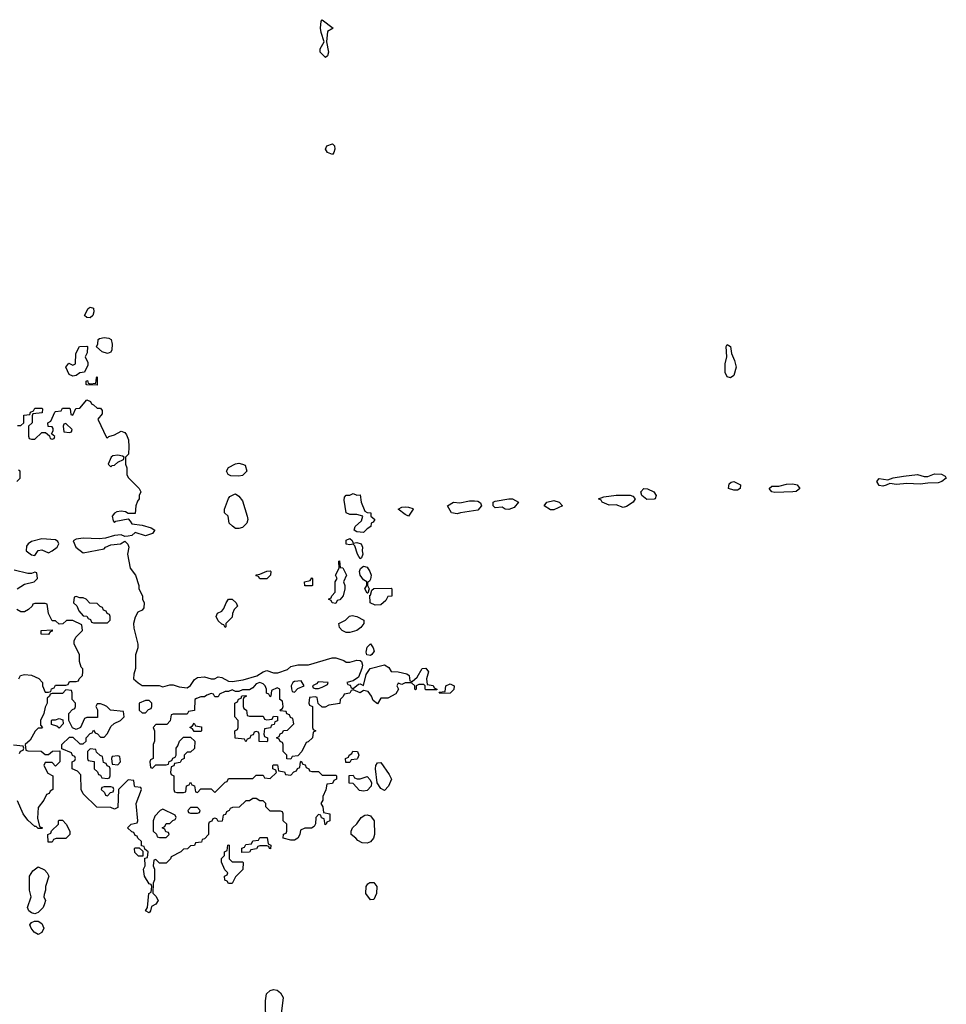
# Model space of a CAD drawing. Header units: inches. Extents: x 1980008 to 2252673, y 74414 to 260562.
# Tile 98 of 228: x 2152223 to 2157577, y 170270 to 175958. Entities that reach past the tile are written whole.
import ezdxf

# ---------------------------------------------------------------- set-up
doc = ezdxf.new("R2010")
doc.units = ezdxf.units.IN
doc.header["$MEASUREMENT"] = 0
doc.layers.add('C1157', color=7, linetype='Continuous')

msp = doc.modelspace()

# ---------------------------------------------------------------- linework, layer by layer
at = {"layer": 'C1157', "color": 5, "elevation": 40}
for points in [[(2153990, 175739), (2153959, 175770), (2153959, 175790), (2153982, 175830), (2153964.7, 175884.7), (2153961.2, 175910), (2153965.2, 175950), (2153970, 175958), (2154034, 175910), (2154002, 175890), (2153996, 175830), (2154007.3, 175770), (2154001, 175750)], [(2154030, 175179), (2154002, 175190), (2153989.3, 175210), (2153998, 175230), (2154030, 175241), (2154041, 175230), (2154044, 175210), (2154038.8, 175190)], [(2152630, 174235.3), (2152610, 174238), (2152598, 174250), (2152618, 174290), (2152630, 174298), (2152650, 174292), (2152650.7, 174270), (2152644.7, 174250)], [(2152730, 174029.2), (2152700.2, 174040.2), (2152667.3, 174067.3), (2152674, 174086), (2152675.3, 174110), (2152683.2, 174116.8), (2152710, 174121.6), (2152737.3, 174117.3), (2152750.7, 174110), (2152756.8, 174083.2), (2152754.8, 174050), (2152750, 174038)], [(2152530, 173898), (2152508.8, 173908.9), (2152488.8, 173951.1), (2152506, 173974), (2152530, 173962), (2152546, 173970), (2152548, 174030), (2152569.2, 174070.8), (2152610, 174072), (2152614, 174070), (2152612.7, 174032.7), (2152602, 174010), (2152616.9, 173976.9), (2152616.9, 173963.1), (2152598, 173922), (2152570, 173918), (2152550, 173902)], [(2156330, 173889.4), (2156310, 173894), (2156299.5, 173919.5), (2156299.5, 173970), (2156309.5, 174010), (2156306, 174070), (2156310, 174082), (2156330.7, 174070), (2156336, 174030), (2156354, 173990), (2156362, 173950), (2156350, 173902)], [(2152670, 173846), (2152610, 173848), (2152606, 173850), (2152606, 173870), (2152614, 173874), (2152618, 173858), (2152630, 173854), (2152662, 173858), (2152666, 173890), (2152670, 173894)], [(2152490, 173626), (2152478, 173622), (2152474, 173610), (2152478, 173578), (2152510, 173574), (2152522, 173578), (2152526, 173590)], [(2152790, 173442), (2152761, 173439), (2152752, 173430), (2152734, 173390), (2152750, 173374), (2152758, 173382), (2152770, 173384.7), (2152790, 173402), (2152822, 173418), (2152826, 173430), (2152816.4, 173436.4)], [(2153490, 173320.9), (2153442.7, 173322.7), (2153428, 173330), (2153418, 173350), (2153429.2, 173370.8), (2153470, 173392), (2153490, 173396), (2153510.9, 173390.9), (2153525.4, 173385.4), (2153536, 173350), (2153510, 173325.2)], [(2157425.8, 173274.2), (2157350, 173279.6), (2157290, 173272.7), (2157250, 173279), (2157230, 173269.4), (2157210, 173263.7), (2157190, 173267), (2157176, 173290), (2157190, 173306.8), (2157240.2, 173299.8), (2157270, 173310.5), (2157330, 173321.6), (2157410, 173330.4), (2157450, 173318.8), (2157470, 173318.8), (2157510, 173334.4), (2157550, 173332.7), (2157570, 173321), (2157577.3, 173310), (2157551, 173290), (2157530, 173282.9), (2157470, 173281.2)], [(2156350, 173239.6), (2156319, 173250), (2156323.3, 173276.7), (2156333.8, 173286.2), (2156350, 173290.4), (2156387.7, 173270), (2156386.8, 173250), (2156370, 173240.7)], [(2156586.5, 173226.5), (2156569, 173230), (2156554, 173250), (2156570, 173262.8), (2156610, 173263), (2156654.2, 173274.2), (2156690, 173276.4), (2156716, 173270), (2156730.8, 173250), (2156710, 173232.7), (2156690, 173229.6)], [(2153490, 173018.4), (2153470, 173019.3), (2153451.6, 173031.6), (2153434, 173050), (2153428, 173090), (2153406, 173110), (2153406, 173130), (2153428.4, 173191.6), (2153436.4, 173203.6), (2153463.1, 173216.9), (2153470, 173218), (2153490, 173204.7), (2153510, 173178), (2153538, 173090), (2153541.6, 173070), (2153535.5, 173050), (2153510, 173024.5)], [(2154170, 173212), (2154190, 173214), (2154196, 173170), (2154218, 173118), (2154230, 173111.3), (2154252, 173110), (2154251.3, 173090), (2154274, 173070), (2154264.7, 173055.3), (2154254, 173050), (2154252, 173030), (2154230, 173017.2), (2154210, 172996), (2154170, 172999), (2154155.3, 173010), (2154162, 173030), (2154197, 173063), (2154206, 173090), (2154170, 173099), (2154130, 173099), (2154109.5, 173109.5), (2154097.2, 173182.8), (2154100.2, 173199.8), (2154109.3, 173210.7), (2154130, 173210.8), (2154150, 173221)], [(2155710, 173139.3), (2155670, 173156.3), (2155630, 173153.3), (2155589, 173170), (2155583.1, 173183.1), (2155568, 173190), (2155599, 173201), (2155670, 173210.3), (2155750.4, 173210.4), (2155764.9, 173204.9), (2155778.8, 173190), (2155766.8, 173170), (2155730, 173146)], [(2155846.9, 173186.9), (2155817.2, 173210), (2155812.7, 173230), (2155830, 173250.7), (2155850, 173248.2), (2155886.8, 173230), (2155900.7, 173210), (2155894.8, 173190), (2155890, 173188.4)], [(2154470, 173089.3), (2154450, 173099), (2154409.2, 173130.8), (2154430, 173141), (2154450, 173144), (2154470, 173142.8), (2154493.7, 173133.7), (2154496, 173130)], [(2154750, 173102.7), (2154718, 173110), (2154695.3, 173150), (2154730, 173171.3), (2154766.4, 173166.4), (2154822, 173178), (2154850, 173178.8), (2154870, 173176), (2154886, 173166), (2154891.3, 173150), (2154870, 173125.2), (2154770, 173109.4)], [(2155050, 173127.6), (2155028, 173130), (2155010, 173142), (2154970, 173138), (2154958, 173150), (2154958, 173170), (2154970, 173176), (2155050, 173191), (2155070, 173191), (2155106, 173170), (2155079.8, 173140.2)], [(2155290, 173126.6), (2155254, 173150), (2155268.7, 173170), (2155310, 173180.4), (2155341, 173170), (2155358.8, 173150), (2155310, 173126.6)], [(2152350, 172959), (2152290, 172944), (2152271.3, 172930), (2152262.8, 172917.2), (2152260.7, 172890), (2152290, 172866), (2152310, 172862), (2152330, 172891), (2152350, 172894.8), (2152390, 172878.8), (2152410, 172890.6), (2152439, 172910), (2152449, 172930), (2152444, 172944), (2152430, 172952.7)], [(2154150, 172934), (2154170, 172938), (2154196, 172930), (2154202.8, 172910), (2154201, 172890), (2154206, 172870), (2154198, 172850), (2154190, 172844), (2154174, 172870), (2154159.3, 172919.3), (2154150, 172928.7), (2154130, 172924), (2154110, 172928.7), (2154110, 172951.3), (2154130, 172961), (2154144.7, 172950)], [(2154050, 172586), (2154028.4, 172588.4), (2154022, 172602), (2154008, 172610), (2154022, 172618), (2154026, 172630), (2154046, 172650), (2154046, 172710), (2154058, 172730), (2154048, 172750), (2154068, 172790), (2154066, 172830), (2154070, 172832), (2154074, 172794), (2154090, 172792), (2154111, 172750), (2154094, 172710), (2154102, 172690), (2154102, 172670), (2154091.2, 172628.9), (2154072.7, 172607.3), (2154058, 172602)], [(2153610, 172728), (2153602, 172742), (2153590, 172746), (2153588.4, 172751.6), (2153610, 172754), (2153650, 172772), (2153670, 172774), (2153674, 172770), (2153671.3, 172750), (2153650, 172728)], [(2154230, 172646), (2154218, 172670), (2154228, 172690), (2154228, 172710), (2154210, 172722), (2154189.5, 172750), (2154187, 172770), (2154192.3, 172787.7), (2154210, 172800.7), (2154230, 172794.9), (2154246.4, 172770), (2154253, 172750), (2154250, 172726), (2154244.7, 172715.3), (2154232.7, 172707.3), (2154232, 172690), (2154242, 172670), (2154234, 172646)], [(2153870, 172688), (2153868, 172710), (2153902, 172718), (2153910, 172734), (2153914, 172730), (2153914, 172690), (2153910, 172688)], [(2154276.4, 172576.4), (2154248, 172590), (2154246, 172634), (2154250, 172634), (2154258, 172662), (2154270, 172672), (2154370, 172674), (2154374, 172670), (2154372.7, 172627.3), (2154350, 172626), (2154338, 172602), (2154310, 172578)], [(2152550, 172626), (2152538, 172622), (2152534, 172590), (2152552.7, 172572.7), (2152563.6, 172543.6), (2152590, 172514), (2152611.6, 172511.6), (2152618, 172498), (2152632.7, 172492.7), (2152638, 172478), (2152650, 172474), (2152730, 172474), (2152746, 172490), (2152746, 172510), (2152742, 172522), (2152727.3, 172527.3), (2152722, 172542), (2152707.3, 172547.3), (2152702, 172562), (2152687.3, 172567.3), (2152670, 172586), (2152627.3, 172587.3), (2152606, 172610), (2152590, 172618), (2152570, 172618)], [(2153410, 172446), (2153402, 172462), (2153390, 172466), (2153370, 172486), (2153358, 172510), (2153366, 172530), (2153390, 172542), (2153403.1, 172556.9), (2153415.3, 172590), (2153428.7, 172610), (2153450, 172611), (2153474, 172590), (2153482, 172570), (2153462, 172550), (2153452.7, 172527.3), (2153450, 172506), (2153414, 172470), (2153414, 172450)], [(2154110, 172418), (2154086, 172430), (2154070, 172446), (2154066, 172470), (2154106, 172490), (2154128.4, 172511.6), (2154144.7, 172515.3), (2154170.6, 172510.6), (2154211.3, 172490), (2154211, 172470), (2154193.2, 172446.8), (2154170, 172429), (2154130, 172418)], [(2152390, 172406), (2152347.3, 172407.3), (2152346, 172430), (2152410, 172434), (2152410, 172426), (2152398, 172422)], [(2154250, 172285.2), (2154229.2, 172289.2), (2154225.2, 172305.2), (2154230, 172334), (2154250, 172352), (2154264.7, 172330), (2154270.8, 172310), (2154258, 172290)], [(2153850, 172138), (2153810, 172135.3), (2153802, 172130), (2153792, 172110), (2153792.7, 172092.7), (2153798, 172078), (2153810, 172074), (2153830, 172094), (2153866, 172110)], [(2153947.7, 172132.3), (2153938, 172122), (2153914, 172110), (2153918, 172098), (2153930, 172094), (2153950, 172094), (2153970, 172102), (2154002, 172118), (2154006, 172130)], [(2154650, 172066), (2154646, 172074), (2154682, 172078), (2154686, 172110), (2154710, 172122), (2154734, 172110), (2154731.6, 172088.4), (2154710, 172068)], [(2152970, 172026), (2152950, 172026), (2152914, 172010), (2152914, 171970), (2152930, 171954), (2152950, 171954), (2152967.3, 171972.7), (2152982, 171978), (2152986, 171990), (2152986, 172010)], [(2153550, 171934), (2153630, 171934), (2153638, 171918), (2153650, 171914), (2153682, 171918), (2153690, 171934), (2153712.7, 171932.7), (2153712.7, 171907.3), (2153698, 171902), (2153692.7, 171887.3), (2153678, 171882), (2153672.7, 171867.3), (2153638, 171862), (2153634, 171830), (2153638, 171818), (2153654, 171810), (2153654, 171790), (2153650, 171786), (2153607.3, 171787.3), (2153606, 171830), (2153602, 171842), (2153590, 171846), (2153578, 171842), (2153572.7, 171827.3), (2153558, 171822), (2153552.7, 171807.3), (2153538, 171802), (2153530, 171786), (2153522, 171802), (2153467.3, 171807.3), (2153466, 171850), (2153482, 171858), (2153486, 171870), (2153486, 171910), (2153466, 171930), (2153466, 172010), (2153482, 172018), (2153487.3, 172032.7), (2153502, 172038), (2153507.3, 172052.7), (2153530, 172054), (2153534, 172050), (2153518, 172042), (2153514, 172030), (2153514, 171990), (2153518, 171978), (2153534, 171970), (2153538, 171938)], [(2152450, 171866), (2152436.4, 171876.4), (2152407.3, 171887.3), (2152406, 171910), (2152410, 171914), (2152430, 171914), (2152450, 171922), (2152472.7, 171912.7), (2152474, 171890)], [(2153230, 171846), (2153222, 171862), (2153206, 171870), (2153222, 171878), (2153230, 171894), (2153238, 171878), (2153272.7, 171872.7), (2153274, 171850), (2153270, 171846)], [(2152630, 171746), (2152614, 171730), (2152614, 171690), (2152618, 171678), (2152652.7, 171672.7), (2152654, 171630), (2152672.7, 171612.7), (2152678, 171598), (2152690, 171594), (2152698, 171578), (2152730, 171574), (2152742, 171578), (2152746, 171590), (2152746, 171630), (2152742, 171642), (2152727.3, 171647.3), (2152722, 171662), (2152707.3, 171667.3), (2152702, 171702), (2152687.3, 171707.3), (2152667.3, 171727.3), (2152662, 171742)], [(2154130, 171666), (2154107.3, 171667.3), (2154106, 171690), (2154122, 171698), (2154126, 171710), (2154142, 171718), (2154148.4, 171731.6), (2154174, 171730), (2154182, 171710), (2154174, 171690), (2154170, 171686), (2154138, 171682)], [(2152790, 171706), (2152758, 171702), (2152754, 171690), (2152758, 171658), (2152790, 171654), (2152806, 171670), (2152802, 171702)], [(2154330, 171505.2), (2154310, 171517.2), (2154288.7, 171550), (2154279.3, 171630), (2154281.2, 171650), (2154290, 171664.7), (2154310, 171666), (2154358.5, 171598.5), (2154371, 171570), (2154354.8, 171530)], [(2154190, 171572), (2154230, 171586), (2154247.7, 171567.7), (2154256, 171550), (2154254, 171530), (2154230, 171504.5), (2154210, 171500.9), (2154185.6, 171505.6), (2154150, 171546), (2154127.3, 171547.3), (2154127.3, 171592.7), (2154150, 171594), (2154158, 171578), (2154172.7, 171572.7)], [(2152750, 171526), (2152710, 171526), (2152698, 171522), (2152694, 171510), (2152712.7, 171492.7), (2152718, 171478), (2152730, 171474), (2152747.3, 171492.7), (2152762, 171498), (2152766, 171510), (2152762, 171522)], [(2153050, 171398), (2153034, 171390), (2153003.6, 171356.4), (2152994, 171330), (2152994, 171270), (2153012.7, 171252.7), (2153018, 171238), (2153030, 171234), (2153070, 171234), (2153086, 171250), (2153082, 171262), (2153067.3, 171267.3), (2153062, 171282), (2153046, 171290), (2153062, 171298), (2153070, 171314), (2153090, 171314), (2153107.3, 171332.7), (2153122, 171338), (2153126, 171350), (2153122, 171362)], [(2153250, 171406), (2153210, 171406), (2153194, 171390), (2153198, 171378), (2153210, 171374), (2153250, 171374), (2153262, 171378), (2153266, 171390)], [(2152410, 171206), (2152387.3, 171207.3), (2152386, 171250), (2152402, 171258), (2152407.3, 171272.7), (2152446, 171310), (2152446, 171330), (2152450, 171334), (2152470, 171334), (2152491.6, 171311.6), (2152512, 171270), (2152512, 171250), (2152490, 171228), (2152432.7, 171227.3), (2152418, 171222)], [(2154230, 171200.9), (2154202.7, 171202.7), (2154176.4, 171216.4), (2154166, 171230), (2154138, 171250), (2154138, 171270), (2154146, 171290), (2154170, 171312), (2154195.3, 171350), (2154217.2, 171362.8), (2154230, 171364), (2154250, 171358), (2154270.7, 171330), (2154273.4, 171250), (2154268, 171230), (2154250, 171209.4)], [(2153672.7, 171167.3), (2153666, 171170), (2153662, 171182), (2153650, 171186), (2153610, 171186), (2153598, 171182), (2153591.6, 171168.4), (2153558, 171162), (2153550, 171148), (2153507.3, 171147.3), (2153507.3, 171172.7), (2153522, 171178), (2153530, 171194), (2153562, 171198), (2153570, 171214), (2153602, 171218), (2153610, 171234), (2153652.7, 171232.7), (2153658, 171198), (2153674, 171190)], [(2152910, 171126), (2152887.3, 171147.3), (2152886, 171170), (2152890, 171174), (2152914, 171174), (2152934, 171154), (2152934, 171126), (2152930, 171126)], [(2153450, 171094), (2153510, 171094), (2153514, 171090), (2153511.6, 171048.4), (2153470, 171006), (2153450, 170968), (2153428.4, 170968.4), (2153422, 170982), (2153407.3, 170987.3), (2153406, 171010), (2153422, 171018), (2153426, 171030), (2153407.3, 171047.3), (2153388.4, 171091.6), (2153388.4, 171111.6), (2153406, 171130), (2153406, 171150), (2153422, 171158), (2153426, 171190), (2153430, 171192), (2153434, 171190), (2153434, 171110)], [(2152310, 170793.2), (2152290, 170799), (2152275.3, 170810), (2152268.7, 170830), (2152288.7, 170890), (2152279, 170930), (2152279.3, 171010), (2152298.9, 171041.1), (2152330, 171064.7), (2152366.4, 171046.4), (2152382, 171030), (2152392, 171010), (2152371.3, 170950), (2152371.2, 170928.9), (2152363.6, 170903.6), (2152362, 170890), (2152372, 170870), (2152366.8, 170850), (2152358.8, 170830), (2152330, 170801.2)], [(2154250, 170872.7), (2154222.7, 170910), (2154224, 170950), (2154233.6, 170966.4), (2154246, 170974), (2154270, 170974), (2154287.3, 170950), (2154285.5, 170910), (2154270, 170876)], [(2152330, 170674), (2152306, 170686), (2152289.1, 170709.1), (2152282, 170730), (2152290, 170742), (2152308.8, 170751.1), (2152329, 170751), (2152350, 170736), (2152362.8, 170710), (2152350, 170684)], [(2153730, 170028), (2153710, 170028.7), (2153684, 170050), (2153660.2, 170100.2), (2153645.6, 170165.6), (2153644, 170290), (2153649.2, 170330), (2153669.5, 170350.5), (2153690, 170354.8), (2153710, 170350.8), (2153730, 170336), (2153746, 170310), (2153734.8, 170230), (2153741, 170050)]]:
    msp.add_lwpolyline(points, close=True, dxfattribs=at)
for points in [[(2152210, 173614), (2152230, 173614), (2152246, 173630), (2152247.3, 173672.7), (2152282, 173678), (2152286, 173690), (2152302, 173698), (2152310, 173714), (2152350, 173714), (2152354, 173710), (2152352.7, 173687.3), (2152298, 173682), (2152294, 173670), (2152294, 173630), (2152274, 173610), (2152272.7, 173552.7), (2152278, 173538), (2152290, 173534), (2152310, 173534), (2152350, 173574), (2152372.7, 173572.7), (2152394, 173554), (2152398, 173538), (2152410, 173534), (2152422, 173538), (2152426, 173550), (2152406, 173566), (2152416.4, 173583.6), (2152416.4, 173596.4), (2152410, 173606), (2152387.3, 173607.3), (2152386, 173630), (2152402, 173638), (2152426, 173690), (2152430, 173694), (2152462, 173698), (2152470, 173714), (2152510, 173714), (2152514, 173710), (2152518, 173678), (2152530, 173674), (2152547.3, 173712.7), (2152570, 173714), (2152610, 173762), (2152632.7, 173752.7), (2152638, 173738), (2152650, 173734), (2152670, 173714), (2152690, 173714), (2152699.6, 173699.6), (2152699.6, 173680.4), (2152674, 173650), (2152724.7, 173544.7), (2152730, 173542), (2152738, 173550), (2152770, 173560.5), (2152810, 173581), (2152830, 173574), (2152839.8, 173559.8), (2152852, 173530), (2152854, 173490), (2152851.6, 173448.4), (2152834, 173430), (2152834, 173390), (2152842, 173370), (2152842, 173330), (2152850, 173314), (2152914, 173250), (2152922, 173230), (2152914, 173210), (2152914, 173190), (2152903.6, 173176.4), (2152894, 173150), (2152890, 173106), (2152850, 173106), (2152834.6, 173114.6), (2152810, 173119), (2152784.7, 173115.3), (2152770, 173108), (2152758, 173090), (2152763.6, 173063.6), (2152770, 173054), (2152778, 173062), (2152850, 173074), (2152862, 173062), (2152870, 173044.7), (2152930, 173038.8), (2152982, 173022), (2153002.8, 173010), (2152998.5, 173001.5), (2152990.4, 172989.6), (2152950, 172977), (2152890, 172995.3), (2152870, 172979), (2152850, 172974), (2152830, 172973.2), (2152810, 172981.2), (2152770, 172979), (2152718, 172962), (2152681, 172959), (2152590, 172962.7), (2152550, 172957.2), (2152532, 172948), (2152546.8, 172910), (2152590, 172878), (2152710, 172902), (2152718, 172910), (2152750, 172924.7), (2152806, 172930), (2152830, 172946), (2152847.9, 172927.9), (2152853.4, 172910), (2152846, 172870), (2152861, 172790), (2152891.3, 172750), (2152912, 172690), (2152912, 172670), (2152932, 172630), (2152932, 172610), (2152942, 172590), (2152939.6, 172560.4), (2152930, 172546), (2152904.7, 172535.3), (2152890, 172506), (2152881, 172470), (2152882, 172442), (2152904.7, 172350), (2152904.7, 172330), (2152891.2, 172288.9), (2152891.3, 172210), (2152882, 172178), (2152881, 172150), (2152906.4, 172126.4), (2152930, 172111.3), (2153028.8, 172111.1), (2153050, 172104.7), (2153090, 172116), (2153110, 172116), (2153144, 172104), (2153190, 172098), (2153209.2, 172110.8), (2153233.6, 172146.4), (2153250, 172158), (2153290, 172161), (2153330, 172151), (2153348.8, 172151.1), (2153370, 172161), (2153390, 172158), (2153430, 172136), (2153450, 172134.8), (2153514.6, 172145.4), (2153593.2, 172166.8), (2153630, 172191), (2153650, 172198), (2153690, 172184.7), (2153714.6, 172185.4), (2153770, 172204.7), (2153790, 172222), (2153830, 172232), (2153891.6, 172231.6), (2154028.8, 172271.1), (2154050, 172271.3), (2154096, 172256), (2154110, 172246), (2154130, 172246), (2154170, 172258.8), (2154190, 172256), (2154198, 172250), (2154202.8, 172230), (2154200.7, 172210), (2154179.8, 172160.2), (2154150, 172138), (2154114, 172130), (2154118, 172118), (2154132.7, 172112.7), (2154138, 172098), (2154150, 172094), (2154181.2, 172118.8), (2154190, 172121), (2154210, 172112), (2154224.5, 172175.5), (2154248.7, 172210), (2154330, 172230.7), (2154355.9, 172215.9), (2154370, 172192), (2154410, 172191.3), (2154459.8, 172179.8), (2154474, 172170), (2154478, 172138), (2154490, 172134), (2154520.4, 172159.6), (2154549.3, 172210.7), (2154570, 172211), (2154584.7, 172190), (2154574, 172150), (2154578, 172118), (2154611.6, 172111.6), (2154618, 172098), (2154634, 172090), (2154634, 172086), (2154570, 172086), (2154566, 172090), (2154566, 172110), (2154558, 172118), (2154530, 172118), (2154514, 172110), (2154514, 172090), (2154510, 172086), (2154506, 172090), (2154506, 172110), (2154487.3, 172127.3), (2154450, 172128), (2154430, 172118), (2154410, 172126), (2154402, 172110), (2154412, 172090), (2154396.9, 172063.1), (2154350, 172038), (2154310, 172038), (2154290, 172006), (2154264.7, 172024.7), (2154255.3, 172050), (2154236.5, 172076.5), (2154210, 172082), (2154190, 172069), (2154150, 172086), (2154138, 172082), (2154130, 172068), (2154098, 172062), (2154092.7, 172047.3), (2154074, 172030), (2154072.7, 172007.3), (2154010, 171998), (2153987.3, 171987.3), (2153970, 171986), (2153947.3, 172007.3), (2153942, 172042), (2153930, 172046), (2153898, 172042), (2153894, 172010), (2153898, 171998), (2153914, 171990), (2153914, 171870), (2153918, 171858), (2153934, 171850), (2153918, 171842), (2153914, 171810), (2153890, 171786), (2153878, 171782), (2153854, 171730), (2153830, 171706), (2153798, 171702), (2153790, 171686), (2153767.3, 171687.3), (2153766, 171710), (2153746, 171730), (2153746, 171770), (2153742, 171782), (2153727.3, 171787.3), (2153722, 171802), (2153706, 171810), (2153722, 171818), (2153727.3, 171832.7), (2153742, 171838), (2153747.3, 171852.7), (2153770, 171854), (2153806, 171890), (2153802, 171922), (2153787.3, 171927.3), (2153782, 171942), (2153767.3, 171947.3), (2153762, 171962), (2153730, 171966), (2153726, 171970), (2153742, 171978), (2153746, 171990), (2153742, 172022), (2153726, 172030), (2153726, 172090), (2153710, 172098), (2153678, 172082), (2153674, 172050), (2153670, 172046), (2153662, 172062), (2153648, 172068), (2153649, 172090), (2153642, 172110), (2153630, 172122), (2153610, 172129), (2153590, 172122), (2153570, 172098), (2153550, 172086), (2153510, 172086), (2153490, 172078), (2153470, 172078), (2153450, 172086), (2153430, 172078), (2153410, 172078), (2153378, 172062), (2153370, 172046), (2153350, 172046), (2153342, 172062), (2153330, 172066), (2153303.6, 172056.4), (2153290, 172046), (2153270, 172046), (2153243.6, 172036.4), (2153234, 172030), (2153232.7, 171967.3), (2153198, 171962), (2153190, 171946), (2153110, 171946), (2153098, 171942), (2153091.6, 171908.4), (2153072.7, 171887.3), (2153010, 171886), (2152994, 171870), (2153002, 171850), (2153002, 171790), (2152994, 171770), (2152994, 171690), (2152978, 171682), (2152974, 171670), (2152978, 171638), (2152990, 171634), (2153010, 171654), (2153070, 171654), (2153082, 171658), (2153087.3, 171672.7), (2153102, 171678), (2153107.3, 171692.7), (2153122, 171698), (2153126, 171710), (2153126, 171750), (2153136.4, 171763.6), (2153146, 171790), (2153170, 171814), (2153210, 171814), (2153234, 171790), (2153232.7, 171747.3), (2153210, 171726), (2153190, 171726), (2153174, 171710), (2153174, 171690), (2153158, 171682), (2153150, 171666), (2153118, 171662), (2153112.7, 171647.3), (2153098, 171642), (2153094, 171610), (2153098, 171598), (2153114, 171590), (2153114, 171510), (2153118, 171498), (2153130, 171494), (2153170, 171494), (2153182, 171498), (2153187.3, 171532.7), (2153202, 171538), (2153210, 171554), (2153218, 171538), (2153232.7, 171532.7), (2153238, 171498), (2153250, 171494), (2153270, 171514), (2153330, 171514), (2153350, 171494), (2153410, 171554), (2153422, 171558), (2153430, 171574), (2153570, 171574), (2153590, 171594), (2153630, 171594), (2153638, 171578), (2153670, 171574), (2153706, 171610), (2153702, 171622), (2153686, 171630), (2153686, 171650), (2153690, 171654), (2153712.7, 171652.7), (2153718, 171618), (2153752.7, 171612.7), (2153758, 171598), (2153790, 171594), (2153807.3, 171612.7), (2153822, 171618), (2153827.3, 171632.7), (2153842, 171638), (2153846, 171670), (2153850, 171674), (2153858, 171658), (2153872.7, 171652.7), (2153878, 171638), (2153894, 171630), (2153898, 171618), (2153910, 171614), (2153950, 171614), (2153970, 171594), (2154050, 171594), (2154054, 171590), (2154054, 171570), (2154038, 171562), (2154030, 171546), (2153998, 171542), (2153991.6, 171508.4), (2153974, 171470), (2153974, 171450), (2153962, 171430), (2153974, 171410), (2153978, 171378), (2154014, 171370), (2154014, 171330), (2153998, 171322), (2153994, 171310), (2153987.3, 171307.3), (2153982, 171342), (2153967.3, 171347.3), (2153962, 171362), (2153950, 171366), (2153934, 171350), (2153932.7, 171312.7), (2153923.6, 171296.4), (2153908.4, 171288.4), (2153870, 171288), (2153844.7, 171275.3), (2153842, 171250), (2153830.9, 171229.1), (2153810, 171218), (2153790, 171218), (2153746, 171230), (2153747.3, 171252.7), (2153762, 171258), (2153766, 171270), (2153766, 171310), (2153746, 171330), (2153746, 171370), (2153742, 171382), (2153730, 171386), (2153670, 171386), (2153646, 171410), (2153646, 171430), (2153630, 171446), (2153610, 171446), (2153590, 171458), (2153570, 171458), (2153550, 171446), (2153530, 171446), (2153491.6, 171408.4), (2153452.7, 171407.3), (2153438, 171402), (2153434, 171390), (2153418, 171382), (2153412.7, 171367.3), (2153398, 171362), (2153392.7, 171327.3), (2153370, 171326), (2153362, 171342), (2153350, 171346), (2153338, 171342), (2153332.7, 171327.3), (2153318, 171322), (2153314, 171310), (2153314, 171250), (2153290, 171226), (2153278, 171222), (2153272.7, 171207.3), (2153238, 171202), (2153232.7, 171187.3), (2153210, 171186), (2153191.6, 171168.4), (2153170, 171166), (2153154, 171150), (2153098, 171122), (2153094, 171110), (2153070, 171086), (2153030, 171086), (2153010, 171106), (2152998, 171102), (2152994, 171070), (2153002, 171050), (2153002, 170990), (2152994, 170970), (2152992.7, 170912.7), (2153010, 170894), (2153022, 170870), (2153010, 170848.7), (2152984.7, 170835.3), (2152978, 170810), (2152970, 170798), (2152949.2, 170810), (2152962, 170830), (2152969, 170911), (2152982, 170918), (2152986, 170950), (2152982, 170962), (2152970, 170966), (2152944, 171010), (2152938, 171050), (2152948, 171070), (2152946, 171114), (2152962, 171118), (2152966, 171150), (2152946, 171166), (2152942, 171182), (2152926, 171186), (2152926, 171210), (2152906, 171230), (2152902, 171242), (2152890, 171246), (2152882, 171262), (2152870, 171266), (2152846, 171290), (2152866, 171310), (2152902, 171318), (2152906, 171330), (2152895.3, 171430), (2152926, 171510), (2152922, 171522), (2152890, 171526), (2152886, 171530), (2152882, 171562), (2152850, 171566), (2152794, 171510), (2152790, 171406), (2152770, 171398), (2152750, 171406), (2152668.4, 171408.4), (2152590, 171486), (2152578, 171510), (2152576.4, 171596.4), (2152556.4, 171616.4), (2152526, 171630), (2152526, 171670), (2152542, 171678), (2152546, 171690), (2152542, 171702), (2152527.3, 171707.3), (2152522, 171722), (2152466, 171746), (2152466, 171770), (2152510, 171814), (2152530, 171814), (2152570, 171774), (2152590, 171774), (2152606, 171790), (2152606, 171810), (2152630, 171834), (2152642, 171838), (2152650, 171854), (2152658, 171838), (2152672.7, 171832.7), (2152690, 171814), (2152710, 171814), (2152730, 171834), (2152750, 171874), (2152768.4, 171891.6), (2152806, 171910), (2152826, 171930), (2152822, 171962), (2152748.4, 171968.4), (2152726, 171990), (2152710, 171998), (2152690, 172006), (2152670, 172006), (2152662, 171990), (2152672, 171972), (2152672.7, 171927.3), (2152610, 171926), (2152598, 171922), (2152574, 171870), (2152550, 171858), (2152527.3, 171867.3), (2152506, 171910), (2152506, 171950), (2152527.3, 171972.7), (2152542, 171978), (2152546, 171990), (2152546, 172010), (2152526, 172030), (2152526, 172070), (2152522, 172082), (2152490, 172086), (2152470, 172066), (2152410, 172066), (2152398, 172062), (2152394, 172050), (2152382, 172038), (2152382, 172010), (2152370, 171986), (2152362, 171950), (2152342, 171910), (2152342, 171882), (2152354, 171870), (2152350, 171866), (2152330, 171866), (2152312, 171848), (2152283.6, 171796.4), (2152254, 171770), (2152258, 171738), (2152270, 171734), (2152347.3, 171732.7), (2152370, 171714), (2152390, 171714), (2152412.7, 171732.7), (2152454, 171734), (2152454, 171670), (2152430, 171646), (2152410, 171666), (2152370, 171666), (2152362, 171650), (2152385.4, 171605.4), (2152414, 171590), (2152414, 171510), (2152398, 171502), (2152392.7, 171487.3), (2152378, 171482), (2152362, 171450), (2152330, 171406), (2152326, 171346), (2152338, 171298), (2152354, 171290), (2152350, 171286), (2152330, 171286), (2152318, 171298), (2152310, 171298), (2152270, 171334), (2152242, 171370), (2152210, 171446)], [(2152206, 173290), (2152226, 173310), (2152226, 173350), (2152216.4, 173356.4)], [(2152208, 172670), (2152250, 172698), (2152306, 172710), (2152326, 172730), (2152322, 172762), (2152310, 172766), (2152290, 172758), (2152270, 172758), (2152190, 172778)], [(2152218, 172150), (2152228, 172170), (2152250, 172176), (2152290.9, 172170.9), (2152332.7, 172152.7), (2152354, 172130), (2152354, 172110), (2152370, 172074), (2152390, 172074), (2152402, 172078), (2152407.3, 172092.7), (2152422, 172098), (2152430, 172114), (2152490, 172114), (2152502, 172118), (2152510, 172134), (2152550, 172134), (2152562, 172138), (2152566, 172150), (2152586, 172170), (2152588, 172190), (2152587.3, 172207.3), (2152578, 172218), (2152568, 172250), (2152568, 172290), (2152538, 172350), (2152538, 172370), (2152548, 172390), (2152586, 172430), (2152582, 172462), (2152530, 172488), (2152492.7, 172487.3), (2152471.6, 172468.4), (2152450, 172466), (2152430, 172486), (2152410, 172486), (2152388.4, 172528.4), (2152382, 172582), (2152370, 172586), (2152310, 172586), (2152298, 172582), (2152294, 172570), (2152274, 172550), (2152250, 172538), (2152230, 172538), (2152206, 172550)], [(2152222, 171718), (2152227.3, 171732.7), (2152242, 171738), (2152246, 171750), (2152242, 171762), (2152187.3, 171767.3)]]:
    msp.add_lwpolyline(points, dxfattribs=at)

doc.saveas('drawing.dxf')
